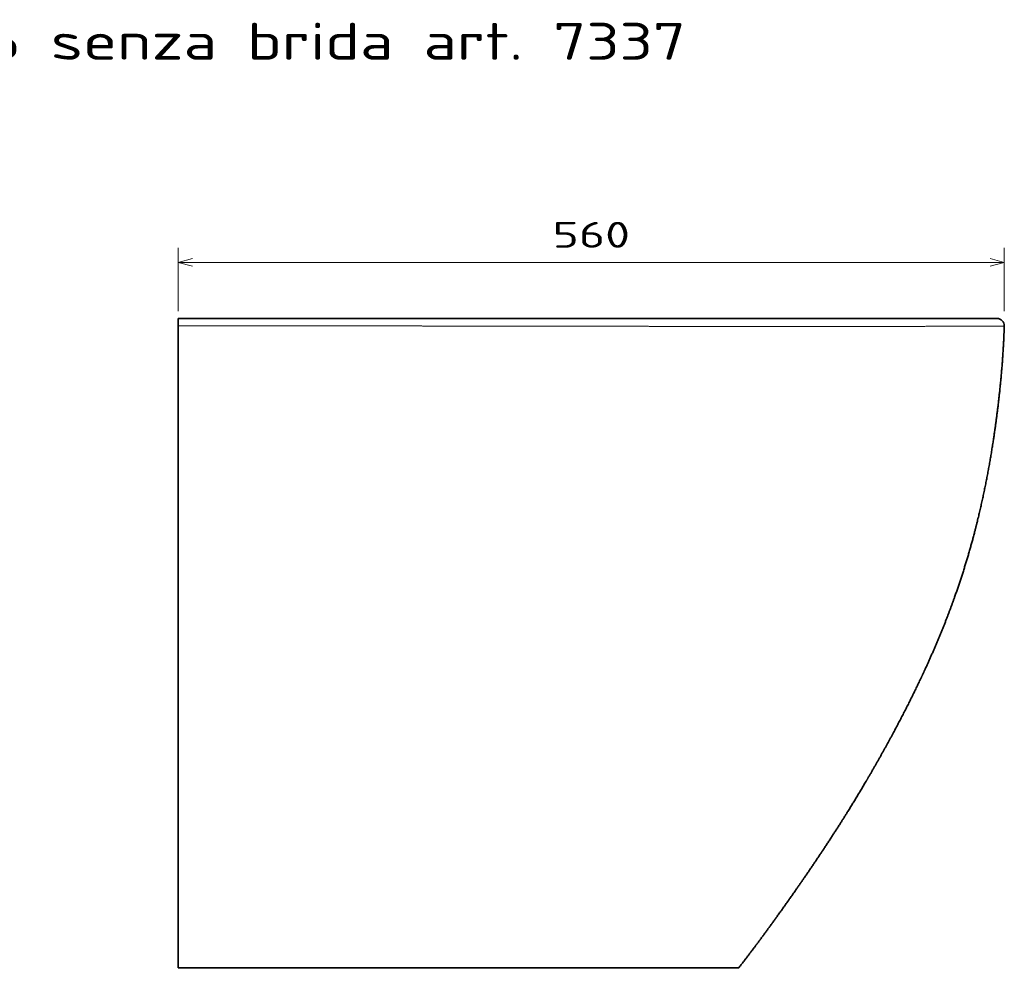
# Model space of a CAD drawing. Extents: x 59 to 334, y 32 to 270.
# Tile 4 of 4: x 197 to 330, y 139 to 270. Entities that reach past the tile are written whole.
import ezdxf
from ezdxf.enums import TextEntityAlignment as Align

# ---------------------------------------------------------------- set-up
doc = ezdxf.new("R2010")
doc.units = 0
doc.layers.get('0').update_dxf_attribs({"lineweight": 13})
doc.styles.get("Standard").update_dxf_attribs({"font": 'isocp.shx'})
doc.dimstyles.get("Standard").update_dxf_attribs({"dimtxt": 2.5, "dimasz": 2.5, "dimexe": 1.25, "dimexo": 0.625, "dimtad": 1, "dimcen": 2.5, "dimadec": 0, "dimazin": 0, "dimtfac": 1, "dimtmove": 0, "dimatfit": 0, "dimfxl": 0, "dimarcsym": 0})

# ---------------------------------------------------------------- blocks, each defined once
blk = doc.blocks.new('*D')
at = {"color": 7, "lineweight": 13, "ltscale": 0.214907}
blk.add_line((218.12, 230.42), (218.12, 239.01), dxfattribs=at)
at = {"color": 7, "lineweight": 13, "ltscale": 0.215507}
blk.add_line((330.09, 230.39), (330.09, 239.01), dxfattribs=at)
at = {"color": 7, "lineweight": 13}
for p, q in [((218.12, 237.01), (330.09, 237.01)), ((64.63, 141.42), (64.63, 229.42)), ((108.74, 141.42), (62.63, 141.42)), ((267.85, 104.24), (195.08, 104.24)), ((197.08, 32.41), (197.08, 104.24)), ((267.85, 32.41), (195.08, 32.41))]:
    blk.add_line(p, q, dxfattribs=at)
at = {"color": 7, "lineweight": 13, "ltscale": 0.279237}
blk.add_line((73.8, 229.42), (62.63, 229.42), dxfattribs=at)
at = {"color": 7, "lineweight": 13}
for points in [[(220.05, 237.53), (218.12, 237.01), (220.05, 236.49)], [(328.16, 236.49), (330.09, 237.01), (328.16, 237.53)], [(65.14, 227.49), (64.63, 229.42), (64.11, 227.49)], [(64.11, 143.35), (64.63, 141.42), (65.14, 143.35)], [(197.6, 102.31), (197.08, 104.24), (196.56, 102.31)], [(196.56, 34.34), (197.08, 32.41), (197.6, 34.34)]]:
    blk.add_lwpolyline(points, dxfattribs=at)
blk.add_text('560', height=3.5, dxfattribs=at).set_placement((268.85, 239.01), (279.36, 239.01), align=Align.FIT)
for s, rotation, p, p2 in [('440', 89.9999, (62.63, 180.17), (62.63, 190.68)), ('360', 90, (195.08, 63.07), (195.08, 73.58))]:
    blk.add_text(s, height=3.5, rotation=rotation, dxfattribs=at).set_placement(p, p2, align=Align.FIT)
blk = doc.blocks.new('BLOCK22')
at = {"color": 7, "lineweight": 13}
blk.add_text('Vaso Dream da 56 senza brida art. 7337', height=25, dxfattribs=at).set_placement((-480, 175.31), (344.06, 175.31), align=Align.FIT)
blk = doc.blocks.new('BLOCK23')
at = {"color": 7, "lineweight": 35}
for p, q in [((258.62, 0), (0, 0)), ((554.83, 0), (258.62, 0)), ((0, -439.92), (0, -21.92)), ((30, -439.99), (0, -439.99)), ((258.64, -439.99), (30, -439.99)), ((256.35, -439.99), (40.17, -439.99)), ((364.9, -439.99), (256.35, -439.99)), ((379.9, -439.99), (258.64, -439.99))]:
    blk.add_line(p, q, dxfattribs=at)
at = {"color": 7, "lineweight": 35, "ltscale": 0.125659}
blk.add_line((0, -5.03), (0, 0), dxfattribs=at)
at = {"color": 7, "lineweight": 35, "ltscale": 0.422408}
blk.add_line((0, -21.92), (0, -5.03), dxfattribs=at)
at = {"color": 7, "lineweight": 35, "ltscale": 0.013028}
blk.add_line((0, -439.99), (0.52, -439.99), dxfattribs=at)
at = {"color": 7, "lineweight": 35, "ltscale": 0.013501}
blk.add_line((1.33, -439.99), (1.87, -439.99), dxfattribs=at)
at = {"color": 7, "lineweight": 35, "ltscale": 0.024706}
blk.add_line((2.86, -439.99), (1.87, -439.99), dxfattribs=at)
at = {"color": 7, "lineweight": 35, "ltscale": 0.038699}
blk.add_line((5, -439.99), (3.45, -439.99), dxfattribs=at)
at = {"color": 7, "lineweight": 35, "ltscale": 0.254353}
blk.add_line((40.17, -439.99), (30, -439.99), dxfattribs=at)
at = {"color": 7, "lineweight": 35}
blk.add_arc((554.83, -5), 5, 358.32259, 89.99997, dxfattribs=at)
at = {"color": 7, "lineweight": 13}
for points, knots in [([(0, -5.03), (2.56, -5.03), (5.12, -5.02), (7.68, -5.02), (12.91, -5.02), (18.14, -5.02), (20.3, -5.02), (25.27, -5.02), (30.23, -5.02), (32.52, -5.02), (35.15, -5.02), (37.77, -5.02), (38.51, -5.02), (39.27, -5.03), (40.02, -5.03), (40.44, -5.03), (42.5, -5.03), (44.6, -5.03), (46.39, -5.03), (49.07, -5.03), (51.71, -5.03), (52.66, -5.03), (54.09, -5.03), (55.51, -5.03), (55.93, -5.03), (56.9, -5.03), (57.87, -5.03), (58.35, -5.03), (65.64, -5.03), (72.94, -5.04), (79.78, -5.04), (90.36, -5.05), (100.9, -5.05), (104.62, -5.05), (108.48, -5.06), (112.33, -5.06), (112.63, -5.06), (113.17, -5.06), (113.7, -5.06), (114.08, -5.06), (114.8, -5.06), (115.5, -5.06), (115.83, -5.06), (116.45, -5.06), (117.1, -5.06), (117.36, -5.06), (117.96, -5.06), (118.55, -5.06), (118.85, -5.06), (120.03, -5.06), (121.2, -5.06), (122.09, -5.06), (125.23, -5.07), (128.41, -5.07), (130.72, -5.07), (133.98, -5.07), (137.23, -5.08), (138.18, -5.08), (142.39, -5.08), (146.61, -5.08), (149.96, -5.09), (153.54, -5.09), (157.08, -5.09), (157.43, -5.09), (157.9, -5.09), (158.36, -5.09), (158.48, -5.09), (159.06, -5.09), (159.64, -5.09), (160.07, -5.1), (160.74, -5.1), (161.44, -5.1), (161.67, -5.1), (162.09, -5.1), (162.52, -5.1), (162.91, -5.1), (170.56, -5.11), (178.22, -5.11), (185.62, -5.12), (196.45, -5.13), (207.29, -5.15), (210.69, -5.15), (214.81, -5.16), (218.94, -5.17), (219.48, -5.17), (221.26, -5.17), (223.07, -5.17), (224.22, -5.18), (225.7, -5.18), (227.16, -5.18), (227.56, -5.18), (228.36, -5.18), (229.15, -5.18), (229.55, -5.19), (235.59, -5.2), (241.64, -5.21), (247.32, -5.22), (252.96, -5.23), (258.63, -5.25)], [0, 0, 0, 0, 0, 0, 18.353131, 18.353131, 18.353131, 37.439135, 37.439135, 37.439135, 53.821468, 53.821468, 53.821468, 56.254103, 56.254103, 56.254103, 59.256326, 59.256326, 59.256326, 70.927422, 70.927422, 70.927422, 77.519674, 77.519674, 77.519674, 81.0501, 81.0501, 81.0501, 84.472613, 84.472613, 84.472613, 133.228692, 133.228692, 133.228692, 159.944753, 159.944753, 159.944753, 160.922503, 160.922503, 160.922503, 163.827014, 163.827014, 163.827014, 166.330461, 166.330461, 166.330461, 168.486577, 168.486577, 168.486577, 170.595846, 170.595846, 170.595846, 176.921494, 176.921494, 176.921494, 193.049006, 193.049006, 193.049006, 199.715635, 199.715635, 199.715635, 222.643963, 222.643963, 222.643963, 225.145715, 225.145715, 225.145715, 225.979632, 225.979632, 225.979632, 229.348424, 229.348424, 229.348424, 231.016162, 231.016162, 231.016162, 232.402228, 232.402228, 232.402228, 285.824006, 285.824006, 285.824006, 310.253379, 310.253379, 310.253379, 315.338188, 315.338188, 315.338188, 322.83919, 322.83919, 322.83919, 325.678696, 325.678696, 325.678696, 328.518201, 328.518201, 328.518201, 368.833045, 368.833045, 368.833045, 368.833045, 368.833045, 368.833045]), ([(258.63, -5.25), (259.19, -5.25), (259.76, -5.25), (260.16, -5.25), (264.84, -5.26), (269.52, -5.28), (273.63, -5.28), (280.94, -5.29), (288.24, -5.3), (291.54, -5.3), (299.54, -5.31), (307.52, -5.32), (312.32, -5.32), (319.61, -5.33), (326.9, -5.34), (329.4, -5.34), (332.35, -5.34), (335.3, -5.35), (335.62, -5.35), (336.51, -5.35), (337.4, -5.35), (337.71, -5.35), (340.66, -5.36), (343.62, -5.36), (346.13, -5.36), (349.62, -5.37), (353.11, -5.37), (354.09, -5.38), (356.04, -5.38), (358, -5.38), (358.98, -5.38), (361.91, -5.39), (364.84, -5.39), (366.8, -5.4), (371.69, -5.4), (376.58, -5.41), (379.51, -5.41), (385.42, -5.42), (391.33, -5.43), (394.09, -5.43), (398.72, -5.43), (403.35, -5.44), (405.52, -5.44), (416.9, -5.44), (428.24, -5.44), (437.59, -5.44), (450.19, -5.42), (462.58, -5.41), (465.63, -5.41), (477.89, -5.39), (489.86, -5.37), (498.65, -5.35), (516.48, -5.3), (532.41, -5.26), (540.09, -5.23), (550.41, -5.19), (556.81, -5.16), (558.52, -5.15), (559.52, -5.15), (559.77, -5.15), (559.83, -5.15), (559.83, -5.15), (559.83, -5.15)], [0, 0, 0, 0, 0, 0, 3.650962, 3.650962, 3.650962, 29.793634, 29.793634, 29.793634, 50.086495, 50.086495, 50.086495, 80.751379, 80.751379, 80.751379, 96.774317, 96.774317, 96.774317, 99.57989, 99.57989, 99.57989, 102.407285, 102.407285, 102.407285, 118.369082, 118.369082, 118.369082, 124.563782, 124.563782, 124.563782, 130.758481, 130.758481, 130.758481, 143.147879, 143.147879, 143.147879, 161.731661, 161.731661, 161.731661, 180.590871, 180.590871, 180.590871, 190.996818, 190.996818, 190.996818, 252.473285, 252.473285, 252.473285, 272.658832, 272.658832, 272.658832, 334.117066, 334.117066, 334.117066, 401.413356, 401.413356, 401.413356, 439.844522, 439.844522, 439.844522, 439.898799, 439.898799, 439.898799, 439.898799, 439.898799, 439.898799])]:
    blk.add_open_spline(points, degree=5, knots=knots, dxfattribs=at)
at = {"color": 7, "lineweight": 35}
for points, knots in [([(559.83, -5.15), (559.78, -6.73), (559.73, -8.31), (559.67, -9.9), (559.58, -12.01), (559.48, -14.12), (559.46, -14.65), (558.33, -37.44), (555.98, -60.16), (553.01, -82.29), (548.1, -110.39), (541.48, -138.12), (539.96, -144.14), (533.97, -166.4), (526.79, -188.32), (520.89, -204.1), (513.65, -221.48), (505.79, -238.58), (504.95, -240.38), (504.11, -242.18), (503.26, -243.98)], [0, 0, 0, 0, 0, 0, 10.946154, 10.946154, 10.946154, 14.594891, 14.594891, 14.594891, 168.563101, 168.563101, 168.563101, 211.479221, 211.479221, 211.479221, 327.788541, 327.788541, 327.788541, 341.514424, 341.514424, 341.514424, 341.514424, 341.514424, 341.514424]), ([(503.24, -244.02), (497.28, -256.64), (491.01, -269.1), (484.48, -281.44), (476.26, -296.31), (467.72, -311.01), (466.18, -313.63), (459.92, -324.21), (453.5, -334.68), (448.57, -342.51), (442.68, -351.63), (436.68, -360.68), (435.79, -362.02), (430.01, -370.69), (424.13, -379.3), (419.1, -386.55), (412.53, -395.89), (405.88, -405.17), (404.36, -407.29), (398.65, -415.18), (392.88, -423.01), (388.6, -428.7), (384.28, -434.37), (379.9, -439.99)], [0, 0, 0, 0, 0, 0, 96.348868, 96.348868, 96.348868, 117.381075, 117.381075, 117.381075, 181.277788, 181.277788, 181.277788, 192.392356, 192.392356, 192.392356, 253.23796, 253.23796, 253.23796, 271.252371, 271.252371, 271.252371, 320.470811, 320.470811, 320.470811, 320.470811, 320.470811, 320.470811])]:
    blk.add_open_spline(points, degree=5, knots=knots, dxfattribs=at)

msp = doc.modelspace()

# ---------------------------------------------------------------- block references
at = {"lineweight": 0, "xscale": 0.2, "yscale": 0.2, "zscale": 0.2}
for name in ['BLOCK22', 'BLOCK23']:
    msp.add_blockref(name, (218.1216, 229.4204), dxfattribs=at)

# ---------------------------------------------------------------- dimensions: what is measured, and where the dimension line sits
at = {"color": 0, "lineweight": 0}
dim = msp.add_linear_dim(base=(197.0798, 104.2412), p1=(269.8473, 32.4065), p2=(269.8473, 104.2412), angle=90, text='360', dimstyle='Standard', override={"dimlfac": 5}, dxfattribs=at)
dim.commit()
dim.dimension.update_dxf_attribs({"geometry": '*D', "text_midpoint": (197.0798, 68.3238), "dimtype": 161})
for base, p1, p2, angle, middle in [((218.1216, 237.0114), (330.087, 228.3911), (218.1216, 228.4151), 179.999046, (274.1043, 237.0114)), ((64.6257, 141.4224), (75.7953, 229.4204), (110.736, 141.4223), 269.998471, (64.6258, 185.4214))]:
    dim = msp.add_linear_dim(base=base, p1=p1, p2=p2, angle=angle, dimstyle='Standard', override={"dimlfac": 5}, dxfattribs=at)
    dim.commit()
    dim.dimension.update_dxf_attribs({"geometry": '*D', "text_midpoint": middle, "dimtype": 160})

doc.saveas('drawing.dxf')
